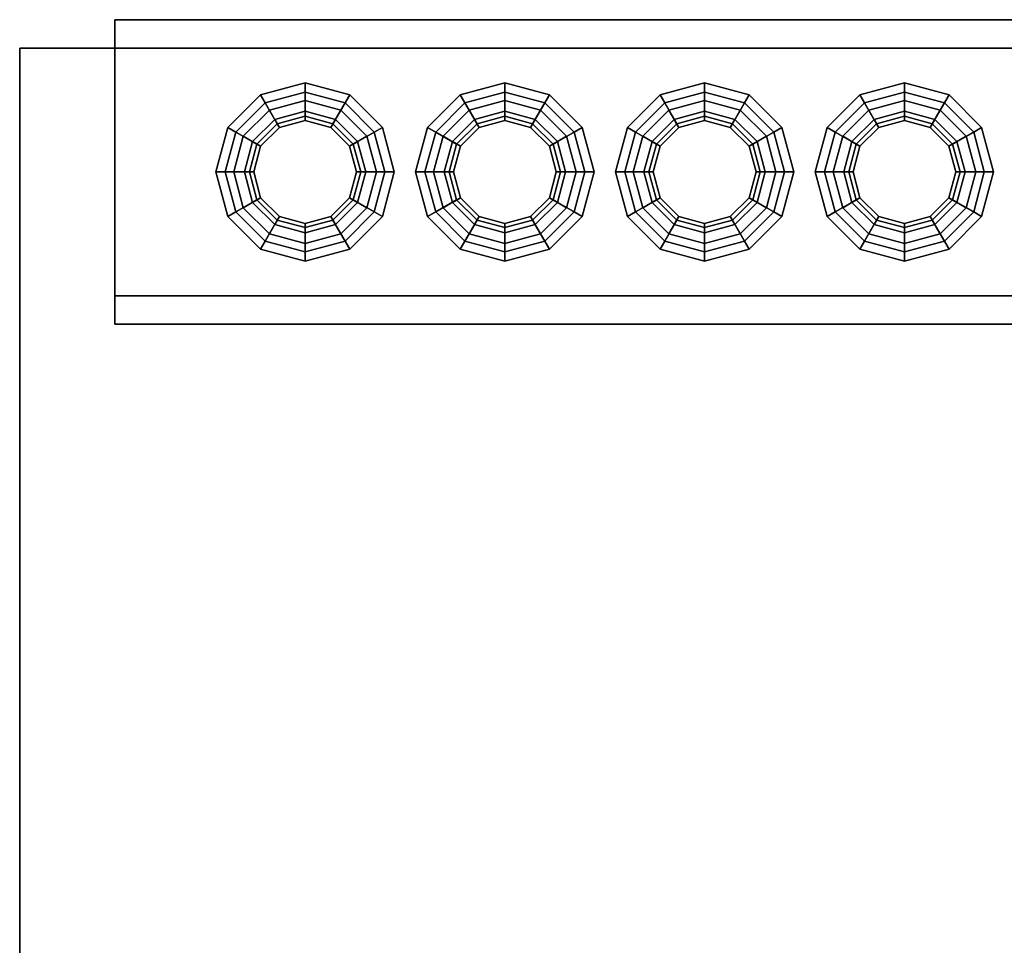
# Model space of a CAD drawing. Header units: metres. Extents: x 3.5 to 32.5, y -12.1 to 35.5.
# Tile 7 of 27: x 10 to 11, y 33.1 to 34. Entities that reach past the tile are written whole.
import ezdxf

# ---------------------------------------------------------------- set-up
doc = ezdxf.new("R2010")
doc.units = ezdxf.units.M
for name, color, linetype in [('GRANITE', 8, 'Continuous'), ('RUSTIC', 8, 'Continuous'), ('STUCCO', 8, 'Continuous')]:
    doc.layers.add(name, color=color, linetype=linetype)

msp = doc.modelspace()

# ---------------------------------------------------------------- linework, layer by layer
at = {"layer": 'GRANITE'}
for points in [[(10, 30), (10, 34), (26, 34), (26, 30)], [(10, 30), (26, 30), (26, 34), (10, 34)]]:
    msp.add_lwpolyline(points, close=True, dxfattribs=at)
at = {"layer": 'RUSTIC'}
for points in [[(10, 30), (10, 34), (26, 34), (26, 30)], [(10, 30), (26, 30), (26, 34), (10, 34)]]:
    msp.add_lwpolyline(points, close=True, dxfattribs=at)
at = {"layer": 'STUCCO'}
for points in [[(10.1, 33.71), (10.1, 34.03), (16, 34.03), (16, 33.71)], [(10.1, 33.71), (16, 33.71), (16, 34.03), (10.1, 34.03)], [(10.1, 33.74), (10.1, 34), (16, 34), (16, 33.74)], [(10.1, 33.74), (16, 33.74), (16, 34), (10.1, 34)], [(10.3, 33.9285), (10.2707, 33.9207), (10.2531, 33.9512), (10.3, 33.9637)], [(10.3, 33.9637), (10.2531, 33.9512), (10.258, 33.9427), (10.3, 33.954)], [(10.3293, 33.9207), (10.3, 33.9285), (10.3, 33.9637), (10.3469, 33.9512)], [(10.3469, 33.9512), (10.3, 33.9637), (10.3, 33.954), (10.342, 33.9427)], [(10.51, 33.9285), (10.4808, 33.9207), (10.4631, 33.9512), (10.51, 33.9637)], [(10.51, 33.9637), (10.4631, 33.9512), (10.468, 33.9427), (10.51, 33.954)], [(10.5392, 33.9207), (10.51, 33.9285), (10.51, 33.9637), (10.5569, 33.9512)], [(10.5569, 33.9512), (10.51, 33.9637), (10.51, 33.954), (10.552, 33.9427)], [(10.72, 33.9285), (10.6907, 33.9207), (10.6731, 33.9512), (10.72, 33.9637)], [(10.72, 33.9637), (10.6731, 33.9512), (10.678, 33.9427), (10.72, 33.954)], [(10.7492, 33.9207), (10.72, 33.9285), (10.72, 33.9637), (10.7669, 33.9512)], [(10.7669, 33.9512), (10.72, 33.9637), (10.72, 33.954), (10.762, 33.9427)], [(10.93, 33.9285), (10.9008, 33.9207), (10.8831, 33.9512), (10.93, 33.9637)], [(10.93, 33.9637), (10.8831, 33.9512), (10.888, 33.9427), (10.93, 33.954)], [(10.9593, 33.9207), (10.93, 33.9285), (10.93, 33.9637), (10.9769, 33.9512)], [(10.9769, 33.9512), (10.93, 33.9637), (10.93, 33.954), (10.972, 33.9427)], [(10.2707, 33.9207), (10.2493, 33.8993), (10.2188, 33.9169), (10.2531, 33.9512)], [(10.2531, 33.9512), (10.2188, 33.9169), (10.2272, 33.912), (10.258, 33.9427)], [(10.3, 33.954), (10.258, 33.9427), (10.2707, 33.9207), (10.3, 33.9285)], [(10.342, 33.9427), (10.3, 33.954), (10.3, 33.9285), (10.3293, 33.9207)], [(10.3507, 33.8993), (10.3293, 33.9207), (10.3469, 33.9512), (10.3812, 33.9169)], [(10.3812, 33.9169), (10.3469, 33.9512), (10.342, 33.9427), (10.3727, 33.912)], [(10.4808, 33.9207), (10.4593, 33.8993), (10.4288, 33.9169), (10.4631, 33.9512)], [(10.4631, 33.9512), (10.4288, 33.9169), (10.4373, 33.912), (10.468, 33.9427)], [(10.51, 33.954), (10.468, 33.9427), (10.4808, 33.9207), (10.51, 33.9285)], [(10.552, 33.9427), (10.51, 33.954), (10.51, 33.9285), (10.5392, 33.9207)], [(10.5607, 33.8993), (10.5392, 33.9207), (10.5569, 33.9512), (10.5912, 33.9169)], [(10.5912, 33.9169), (10.5569, 33.9512), (10.552, 33.9427), (10.5828, 33.912)], [(10.6907, 33.9207), (10.6693, 33.8993), (10.6388, 33.9169), (10.6731, 33.9512)], [(10.6731, 33.9512), (10.6388, 33.9169), (10.6472, 33.912), (10.678, 33.9427)], [(10.72, 33.954), (10.678, 33.9427), (10.6907, 33.9207), (10.72, 33.9285)], [(10.762, 33.9427), (10.72, 33.954), (10.72, 33.9285), (10.7492, 33.9207)], [(10.7707, 33.8993), (10.7492, 33.9207), (10.7669, 33.9512), (10.8012, 33.9169)], [(10.8012, 33.9169), (10.7669, 33.9512), (10.762, 33.9427), (10.7927, 33.912)], [(10.9008, 33.9207), (10.8793, 33.8993), (10.8488, 33.9169), (10.8831, 33.9512)], [(10.8831, 33.9512), (10.8488, 33.9169), (10.8573, 33.912), (10.888, 33.9427)], [(10.93, 33.954), (10.888, 33.9427), (10.9008, 33.9207), (10.93, 33.9285)], [(10.972, 33.9427), (10.93, 33.954), (10.93, 33.9285), (10.9593, 33.9207)], [(10.9807, 33.8993), (10.9593, 33.9207), (10.9769, 33.9512), (11.0112, 33.9169)], [(11.0112, 33.9169), (10.9769, 33.9512), (10.972, 33.9427), (11.0028, 33.912)], [(10.365, 33.8325), (10.3375, 33.8051), (10.3, 33.795), (10.2625, 33.8051), (10.235, 33.8325), (10.225, 33.87), (10.235, 33.9075), (10.2625, 33.935), (10.3, 33.945), (10.3375, 33.935), (10.365, 33.9075), (10.375, 33.87)], [(10.258, 33.9427), (10.2272, 33.912), (10.2493, 33.8993), (10.2707, 33.9207)], [(10.3, 33.945), (10.2625, 33.935), (10.2707, 33.9207), (10.3, 33.9285)], [(10.3375, 33.935), (10.3, 33.945), (10.3, 33.9285), (10.3293, 33.9207)], [(10.3727, 33.912), (10.342, 33.9427), (10.3293, 33.9207), (10.3507, 33.8993)], [(10.5749, 33.8325), (10.5475, 33.8051), (10.51, 33.795), (10.4725, 33.8051), (10.4451, 33.8325), (10.435, 33.87), (10.4451, 33.9075), (10.4725, 33.935), (10.51, 33.945), (10.5475, 33.935), (10.5749, 33.9075), (10.585, 33.87)], [(10.468, 33.9427), (10.4373, 33.912), (10.4593, 33.8993), (10.4808, 33.9207)], [(10.51, 33.945), (10.4725, 33.935), (10.4808, 33.9207), (10.51, 33.9285)], [(10.5475, 33.935), (10.51, 33.945), (10.51, 33.9285), (10.5392, 33.9207)], [(10.5828, 33.912), (10.552, 33.9427), (10.5392, 33.9207), (10.5607, 33.8993)], [(10.785, 33.8325), (10.7575, 33.8051), (10.72, 33.795), (10.6825, 33.8051), (10.655, 33.8325), (10.645, 33.87), (10.655, 33.9075), (10.6825, 33.935), (10.72, 33.945), (10.7575, 33.935), (10.785, 33.9075), (10.795, 33.87)], [(10.678, 33.9427), (10.6472, 33.912), (10.6693, 33.8993), (10.6907, 33.9207)], [(10.72, 33.945), (10.6825, 33.935), (10.6907, 33.9207), (10.72, 33.9285)], [(10.7575, 33.935), (10.72, 33.945), (10.72, 33.9285), (10.7492, 33.9207)], [(10.7927, 33.912), (10.762, 33.9427), (10.7492, 33.9207), (10.7707, 33.8993)], [(10.9949, 33.8325), (10.9675, 33.8051), (10.93, 33.795), (10.8925, 33.8051), (10.8651, 33.8325), (10.855, 33.87), (10.8651, 33.9075), (10.8925, 33.935), (10.93, 33.945), (10.9675, 33.935), (10.9949, 33.9075), (11.005, 33.87)], [(10.888, 33.9427), (10.8573, 33.912), (10.8793, 33.8993), (10.9008, 33.9207)], [(10.93, 33.945), (10.8925, 33.935), (10.9008, 33.9207), (10.93, 33.9285)], [(10.9675, 33.935), (10.93, 33.945), (10.93, 33.9285), (10.9593, 33.9207)], [(11.0028, 33.912), (10.972, 33.9427), (10.9593, 33.9207), (10.9807, 33.8993)], [(10.2625, 33.935), (10.235, 33.9075), (10.2493, 33.8993), (10.2707, 33.9207)], [(10.3637, 33.87), (10.3552, 33.9019), (10.3319, 33.9252), (10.3, 33.9338), (10.2681, 33.9252), (10.2448, 33.9019), (10.2363, 33.87), (10.2448, 33.8381), (10.2681, 33.8148), (10.3, 33.8062), (10.3319, 33.8148), (10.3552, 33.8381)], [(10.3, 33.924), (10.273, 33.9168), (10.2681, 33.9252), (10.3, 33.9338)], [(10.3, 33.9285), (10.2707, 33.9207), (10.273, 33.9168), (10.3, 33.924)], [(10.327, 33.9168), (10.3, 33.924), (10.3, 33.9338), (10.3319, 33.9252)], [(10.3293, 33.9207), (10.3, 33.9285), (10.3, 33.924), (10.327, 33.9168)], [(10.365, 33.9075), (10.3375, 33.935), (10.3293, 33.9207), (10.3507, 33.8993)], [(10.4725, 33.935), (10.4451, 33.9075), (10.4593, 33.8993), (10.4808, 33.9207)], [(10.5738, 33.87), (10.5652, 33.9019), (10.5419, 33.9252), (10.51, 33.9338), (10.4781, 33.9252), (10.4548, 33.9019), (10.4462, 33.87), (10.4548, 33.8381), (10.4781, 33.8148), (10.51, 33.8062), (10.5419, 33.8148), (10.5652, 33.8381)], [(10.51, 33.924), (10.483, 33.9168), (10.4781, 33.9252), (10.51, 33.9338)], [(10.51, 33.9285), (10.4808, 33.9207), (10.483, 33.9168), (10.51, 33.924)], [(10.537, 33.9168), (10.51, 33.924), (10.51, 33.9338), (10.5419, 33.9252)], [(10.5392, 33.9207), (10.51, 33.9285), (10.51, 33.924), (10.537, 33.9168)], [(10.5749, 33.9075), (10.5475, 33.935), (10.5392, 33.9207), (10.5607, 33.8993)], [(10.6825, 33.935), (10.655, 33.9075), (10.6693, 33.8993), (10.6907, 33.9207)], [(10.7837, 33.87), (10.7752, 33.9019), (10.7519, 33.9252), (10.72, 33.9338), (10.6881, 33.9252), (10.6648, 33.9019), (10.6562, 33.87), (10.6648, 33.8381), (10.6881, 33.8148), (10.72, 33.8062), (10.7519, 33.8148), (10.7752, 33.8381)], [(10.72, 33.924), (10.693, 33.9168), (10.6881, 33.9252), (10.72, 33.9338)], [(10.72, 33.9285), (10.6907, 33.9207), (10.693, 33.9168), (10.72, 33.924)], [(10.747, 33.9168), (10.72, 33.924), (10.72, 33.9338), (10.7519, 33.9252)], [(10.7492, 33.9207), (10.72, 33.9285), (10.72, 33.924), (10.747, 33.9168)], [(10.785, 33.9075), (10.7575, 33.935), (10.7492, 33.9207), (10.7707, 33.8993)], [(10.8925, 33.935), (10.8651, 33.9075), (10.8793, 33.8993), (10.9008, 33.9207)], [(10.9938, 33.87), (10.9852, 33.9019), (10.9619, 33.9252), (10.93, 33.9338), (10.8981, 33.9252), (10.8748, 33.9019), (10.8663, 33.87), (10.8748, 33.8381), (10.8981, 33.8148), (10.93, 33.8062), (10.9619, 33.8148), (10.9852, 33.8381)], [(10.93, 33.924), (10.903, 33.9168), (10.8981, 33.9252), (10.93, 33.9338)], [(10.93, 33.9285), (10.9008, 33.9207), (10.903, 33.9168), (10.93, 33.924)], [(10.957, 33.9168), (10.93, 33.924), (10.93, 33.9338), (10.9619, 33.9252)], [(10.9593, 33.9207), (10.93, 33.9285), (10.93, 33.924), (10.957, 33.9168)], [(10.9949, 33.9075), (10.9675, 33.935), (10.9593, 33.9207), (10.9807, 33.8993)], [(10.273, 33.9168), (10.2532, 33.897), (10.2448, 33.9019), (10.2681, 33.9252)], [(10.2707, 33.9207), (10.2493, 33.8993), (10.2532, 33.897), (10.273, 33.9168)], [(10.3468, 33.897), (10.327, 33.9168), (10.3319, 33.9252), (10.3552, 33.9019)], [(10.3507, 33.8993), (10.3293, 33.9207), (10.327, 33.9168), (10.3468, 33.897)], [(10.483, 33.9168), (10.4632, 33.897), (10.4548, 33.9019), (10.4781, 33.9252)], [(10.4808, 33.9207), (10.4593, 33.8993), (10.4632, 33.897), (10.483, 33.9168)], [(10.5568, 33.897), (10.537, 33.9168), (10.5419, 33.9252), (10.5652, 33.9019)], [(10.5607, 33.8993), (10.5392, 33.9207), (10.537, 33.9168), (10.5568, 33.897)], [(10.693, 33.9168), (10.6732, 33.897), (10.6648, 33.9019), (10.6881, 33.9252)], [(10.6907, 33.9207), (10.6693, 33.8993), (10.6732, 33.897), (10.693, 33.9168)], [(10.7668, 33.897), (10.747, 33.9168), (10.7519, 33.9252), (10.7752, 33.9019)], [(10.7707, 33.8993), (10.7492, 33.9207), (10.747, 33.9168), (10.7668, 33.897)], [(10.903, 33.9168), (10.8832, 33.897), (10.8748, 33.9019), (10.8981, 33.9252)], [(10.9008, 33.9207), (10.8793, 33.8993), (10.8832, 33.897), (10.903, 33.9168)], [(10.9768, 33.897), (10.957, 33.9168), (10.9619, 33.9252), (10.9852, 33.9019)], [(10.9807, 33.8993), (10.9593, 33.9207), (10.957, 33.9168), (10.9768, 33.897)], [(10.2493, 33.8993), (10.2415, 33.87), (10.2063, 33.87), (10.2188, 33.9169)], [(10.2188, 33.9169), (10.2063, 33.87), (10.216, 33.87), (10.2272, 33.912)], [(10.2272, 33.912), (10.216, 33.87), (10.2415, 33.87), (10.2493, 33.8993)], [(10.235, 33.9075), (10.225, 33.87), (10.2415, 33.87), (10.2493, 33.8993)], [(10.3585, 33.87), (10.3507, 33.8993), (10.3812, 33.9169), (10.3938, 33.87)], [(10.384, 33.87), (10.3727, 33.912), (10.3507, 33.8993), (10.3585, 33.87)], [(10.375, 33.87), (10.365, 33.9075), (10.3507, 33.8993), (10.3585, 33.87)], [(10.3938, 33.87), (10.3812, 33.9169), (10.3727, 33.912), (10.384, 33.87)], [(10.4593, 33.8993), (10.4515, 33.87), (10.4162, 33.87), (10.4288, 33.9169)], [(10.4288, 33.9169), (10.4162, 33.87), (10.426, 33.87), (10.4373, 33.912)], [(10.4373, 33.912), (10.426, 33.87), (10.4515, 33.87), (10.4593, 33.8993)], [(10.4451, 33.9075), (10.435, 33.87), (10.4515, 33.87), (10.4593, 33.8993)], [(10.5685, 33.87), (10.5607, 33.8993), (10.5912, 33.9169), (10.6037, 33.87)], [(10.594, 33.87), (10.5828, 33.912), (10.5607, 33.8993), (10.5685, 33.87)], [(10.585, 33.87), (10.5749, 33.9075), (10.5607, 33.8993), (10.5685, 33.87)], [(10.6037, 33.87), (10.5912, 33.9169), (10.5828, 33.912), (10.594, 33.87)], [(10.6693, 33.8993), (10.6615, 33.87), (10.6263, 33.87), (10.6388, 33.9169)], [(10.6388, 33.9169), (10.6263, 33.87), (10.636, 33.87), (10.6472, 33.912)], [(10.6472, 33.912), (10.636, 33.87), (10.6615, 33.87), (10.6693, 33.8993)], [(10.655, 33.9075), (10.645, 33.87), (10.6615, 33.87), (10.6693, 33.8993)], [(10.7785, 33.87), (10.7707, 33.8993), (10.8012, 33.9169), (10.8138, 33.87)], [(10.804, 33.87), (10.7927, 33.912), (10.7707, 33.8993), (10.7785, 33.87)], [(10.795, 33.87), (10.785, 33.9075), (10.7707, 33.8993), (10.7785, 33.87)], [(10.8138, 33.87), (10.8012, 33.9169), (10.7927, 33.912), (10.804, 33.87)], [(10.8793, 33.8993), (10.8715, 33.87), (10.8362, 33.87), (10.8488, 33.9169)], [(10.8488, 33.9169), (10.8362, 33.87), (10.846, 33.87), (10.8573, 33.912)], [(10.8573, 33.912), (10.846, 33.87), (10.8715, 33.87), (10.8793, 33.8993)], [(10.8651, 33.9075), (10.855, 33.87), (10.8715, 33.87), (10.8793, 33.8993)], [(10.9885, 33.87), (10.9807, 33.8993), (11.0112, 33.9169), (11.0237, 33.87)], [(11.014, 33.87), (11.0028, 33.912), (10.9807, 33.8993), (10.9885, 33.87)], [(11.005, 33.87), (10.9949, 33.9075), (10.9807, 33.8993), (10.9885, 33.87)], [(11.0237, 33.87), (11.0112, 33.9169), (11.0028, 33.912), (11.014, 33.87)], [(10.2532, 33.897), (10.246, 33.87), (10.2363, 33.87), (10.2448, 33.9019)], [(10.2493, 33.8993), (10.2415, 33.87), (10.246, 33.87), (10.2532, 33.897)], [(10.354, 33.87), (10.3468, 33.897), (10.3552, 33.9019), (10.3637, 33.87)], [(10.3585, 33.87), (10.3507, 33.8993), (10.3468, 33.897), (10.354, 33.87)], [(10.4632, 33.897), (10.456, 33.87), (10.4462, 33.87), (10.4548, 33.9019)], [(10.4593, 33.8993), (10.4515, 33.87), (10.456, 33.87), (10.4632, 33.897)], [(10.564, 33.87), (10.5568, 33.897), (10.5652, 33.9019), (10.5738, 33.87)], [(10.5685, 33.87), (10.5607, 33.8993), (10.5568, 33.897), (10.564, 33.87)], [(10.6732, 33.897), (10.666, 33.87), (10.6562, 33.87), (10.6648, 33.9019)], [(10.6693, 33.8993), (10.6615, 33.87), (10.666, 33.87), (10.6732, 33.897)], [(10.774, 33.87), (10.7668, 33.897), (10.7752, 33.9019), (10.7837, 33.87)], [(10.7785, 33.87), (10.7707, 33.8993), (10.7668, 33.897), (10.774, 33.87)], [(10.8832, 33.897), (10.876, 33.87), (10.8663, 33.87), (10.8748, 33.9019)], [(10.8793, 33.8993), (10.8715, 33.87), (10.876, 33.87), (10.8832, 33.897)], [(10.984, 33.87), (10.9768, 33.897), (10.9852, 33.9019), (10.9938, 33.87)], [(10.9885, 33.87), (10.9807, 33.8993), (10.9768, 33.897), (10.984, 33.87)], [(10.2415, 33.87), (10.2493, 33.8407), (10.2188, 33.8231), (10.2063, 33.87)], [(10.2063, 33.87), (10.2188, 33.8231), (10.2272, 33.828), (10.216, 33.87)], [(10.216, 33.87), (10.2272, 33.828), (10.2493, 33.8407), (10.2415, 33.87)], [(10.225, 33.87), (10.235, 33.8325), (10.2493, 33.8407), (10.2415, 33.87)], [(10.246, 33.87), (10.2532, 33.843), (10.2448, 33.8381), (10.2363, 33.87)], [(10.2415, 33.87), (10.2493, 33.8407), (10.2532, 33.843), (10.246, 33.87)], [(10.3507, 33.8407), (10.3585, 33.87), (10.354, 33.87), (10.3468, 33.843)], [(10.3468, 33.843), (10.354, 33.87), (10.3637, 33.87), (10.3552, 33.8381)], [(10.365, 33.8325), (10.375, 33.87), (10.3585, 33.87), (10.3507, 33.8407)], [(10.3507, 33.8407), (10.3585, 33.87), (10.3938, 33.87), (10.3812, 33.8231)], [(10.3727, 33.828), (10.384, 33.87), (10.3585, 33.87), (10.3507, 33.8407)], [(10.3812, 33.8231), (10.3938, 33.87), (10.384, 33.87), (10.3727, 33.828)], [(10.4515, 33.87), (10.4593, 33.8407), (10.4288, 33.8231), (10.4162, 33.87)], [(10.4162, 33.87), (10.4288, 33.8231), (10.4373, 33.828), (10.426, 33.87)], [(10.426, 33.87), (10.4373, 33.828), (10.4593, 33.8407), (10.4515, 33.87)], [(10.435, 33.87), (10.4451, 33.8325), (10.4593, 33.8407), (10.4515, 33.87)], [(10.456, 33.87), (10.4632, 33.843), (10.4548, 33.8381), (10.4462, 33.87)], [(10.4515, 33.87), (10.4593, 33.8407), (10.4632, 33.843), (10.456, 33.87)], [(10.5607, 33.8407), (10.5685, 33.87), (10.564, 33.87), (10.5568, 33.843)], [(10.5568, 33.843), (10.564, 33.87), (10.5738, 33.87), (10.5652, 33.8381)], [(10.5749, 33.8325), (10.585, 33.87), (10.5685, 33.87), (10.5607, 33.8407)], [(10.5607, 33.8407), (10.5685, 33.87), (10.6037, 33.87), (10.5912, 33.8231)], [(10.5828, 33.828), (10.594, 33.87), (10.5685, 33.87), (10.5607, 33.8407)], [(10.5912, 33.8231), (10.6037, 33.87), (10.594, 33.87), (10.5828, 33.828)], [(10.6615, 33.87), (10.6693, 33.8407), (10.6388, 33.8231), (10.6263, 33.87)], [(10.6263, 33.87), (10.6388, 33.8231), (10.6472, 33.828), (10.636, 33.87)], [(10.636, 33.87), (10.6472, 33.828), (10.6693, 33.8407), (10.6615, 33.87)], [(10.645, 33.87), (10.655, 33.8325), (10.6693, 33.8407), (10.6615, 33.87)], [(10.666, 33.87), (10.6732, 33.843), (10.6648, 33.8381), (10.6562, 33.87)], [(10.6615, 33.87), (10.6693, 33.8407), (10.6732, 33.843), (10.666, 33.87)], [(10.7707, 33.8407), (10.7785, 33.87), (10.774, 33.87), (10.7668, 33.843)], [(10.7668, 33.843), (10.774, 33.87), (10.7837, 33.87), (10.7752, 33.8381)], [(10.785, 33.8325), (10.795, 33.87), (10.7785, 33.87), (10.7707, 33.8407)], [(10.7707, 33.8407), (10.7785, 33.87), (10.8138, 33.87), (10.8012, 33.8231)], [(10.7927, 33.828), (10.804, 33.87), (10.7785, 33.87), (10.7707, 33.8407)], [(10.8012, 33.8231), (10.8138, 33.87), (10.804, 33.87), (10.7927, 33.828)], [(10.8715, 33.87), (10.8793, 33.8407), (10.8488, 33.8231), (10.8362, 33.87)], [(10.8362, 33.87), (10.8488, 33.8231), (10.8573, 33.828), (10.846, 33.87)], [(10.846, 33.87), (10.8573, 33.828), (10.8793, 33.8407), (10.8715, 33.87)], [(10.855, 33.87), (10.8651, 33.8325), (10.8793, 33.8407), (10.8715, 33.87)], [(10.876, 33.87), (10.8832, 33.843), (10.8748, 33.8381), (10.8663, 33.87)], [(10.8715, 33.87), (10.8793, 33.8407), (10.8832, 33.843), (10.876, 33.87)], [(10.9807, 33.8407), (10.9885, 33.87), (10.984, 33.87), (10.9768, 33.843)], [(10.9768, 33.843), (10.984, 33.87), (10.9938, 33.87), (10.9852, 33.8381)], [(10.9949, 33.8325), (11.005, 33.87), (10.9885, 33.87), (10.9807, 33.8407)], [(10.9807, 33.8407), (10.9885, 33.87), (11.0237, 33.87), (11.0112, 33.8231)], [(11.0028, 33.828), (11.014, 33.87), (10.9885, 33.87), (10.9807, 33.8407)], [(11.0112, 33.8231), (11.0237, 33.87), (11.014, 33.87), (11.0028, 33.828)], [(10.2493, 33.8407), (10.2707, 33.8193), (10.2531, 33.7888), (10.2188, 33.8231)], [(10.2272, 33.828), (10.258, 33.7972), (10.2707, 33.8193), (10.2493, 33.8407)], [(10.235, 33.8325), (10.2625, 33.8051), (10.2707, 33.8193), (10.2493, 33.8407)], [(10.2532, 33.843), (10.273, 33.8232), (10.2681, 33.8148), (10.2448, 33.8381)], [(10.2493, 33.8407), (10.2707, 33.8193), (10.273, 33.8232), (10.2532, 33.843)], [(10.3293, 33.8193), (10.3507, 33.8407), (10.3468, 33.843), (10.327, 33.8232)], [(10.327, 33.8232), (10.3468, 33.843), (10.3552, 33.8381), (10.3319, 33.8148)], [(10.3375, 33.8051), (10.365, 33.8325), (10.3507, 33.8407), (10.3293, 33.8193)], [(10.3293, 33.8193), (10.3507, 33.8407), (10.3812, 33.8231), (10.3469, 33.7888)], [(10.342, 33.7972), (10.3727, 33.828), (10.3507, 33.8407), (10.3293, 33.8193)], [(10.4593, 33.8407), (10.4808, 33.8193), (10.4631, 33.7888), (10.4288, 33.8231)], [(10.4373, 33.828), (10.468, 33.7972), (10.4808, 33.8193), (10.4593, 33.8407)], [(10.4451, 33.8325), (10.4725, 33.8051), (10.4808, 33.8193), (10.4593, 33.8407)], [(10.4632, 33.843), (10.483, 33.8232), (10.4781, 33.8148), (10.4548, 33.8381)], [(10.4593, 33.8407), (10.4808, 33.8193), (10.483, 33.8232), (10.4632, 33.843)], [(10.5392, 33.8193), (10.5607, 33.8407), (10.5568, 33.843), (10.537, 33.8232)], [(10.537, 33.8232), (10.5568, 33.843), (10.5652, 33.8381), (10.5419, 33.8148)], [(10.5475, 33.8051), (10.5749, 33.8325), (10.5607, 33.8407), (10.5392, 33.8193)], [(10.5392, 33.8193), (10.5607, 33.8407), (10.5912, 33.8231), (10.5569, 33.7888)], [(10.552, 33.7972), (10.5828, 33.828), (10.5607, 33.8407), (10.5392, 33.8193)], [(10.6693, 33.8407), (10.6907, 33.8193), (10.6731, 33.7888), (10.6388, 33.8231)], [(10.6472, 33.828), (10.678, 33.7972), (10.6907, 33.8193), (10.6693, 33.8407)], [(10.655, 33.8325), (10.6825, 33.8051), (10.6907, 33.8193), (10.6693, 33.8407)], [(10.6732, 33.843), (10.693, 33.8232), (10.6881, 33.8148), (10.6648, 33.8381)], [(10.6693, 33.8407), (10.6907, 33.8193), (10.693, 33.8232), (10.6732, 33.843)], [(10.7492, 33.8193), (10.7707, 33.8407), (10.7668, 33.843), (10.747, 33.8232)], [(10.747, 33.8232), (10.7668, 33.843), (10.7752, 33.8381), (10.7519, 33.8148)], [(10.7575, 33.8051), (10.785, 33.8325), (10.7707, 33.8407), (10.7492, 33.8193)], [(10.7492, 33.8193), (10.7707, 33.8407), (10.8012, 33.8231), (10.7669, 33.7888)], [(10.762, 33.7972), (10.7927, 33.828), (10.7707, 33.8407), (10.7492, 33.8193)], [(10.8793, 33.8407), (10.9008, 33.8193), (10.8831, 33.7888), (10.8488, 33.8231)], [(10.8573, 33.828), (10.888, 33.7972), (10.9008, 33.8193), (10.8793, 33.8407)], [(10.8651, 33.8325), (10.8925, 33.8051), (10.9008, 33.8193), (10.8793, 33.8407)], [(10.8832, 33.843), (10.903, 33.8232), (10.8981, 33.8148), (10.8748, 33.8381)], [(10.8793, 33.8407), (10.9008, 33.8193), (10.903, 33.8232), (10.8832, 33.843)], [(10.9593, 33.8193), (10.9807, 33.8407), (10.9768, 33.843), (10.957, 33.8232)], [(10.957, 33.8232), (10.9768, 33.843), (10.9852, 33.8381), (10.9619, 33.8148)], [(10.9675, 33.8051), (10.9949, 33.8325), (10.9807, 33.8407), (10.9593, 33.8193)], [(10.9593, 33.8193), (10.9807, 33.8407), (11.0112, 33.8231), (10.9769, 33.7888)], [(10.972, 33.7972), (11.0028, 33.828), (10.9807, 33.8407), (10.9593, 33.8193)], [(10.2188, 33.8231), (10.2531, 33.7888), (10.258, 33.7972), (10.2272, 33.828)], [(10.3469, 33.7888), (10.3812, 33.8231), (10.3727, 33.828), (10.342, 33.7972)], [(10.4288, 33.8231), (10.4631, 33.7888), (10.468, 33.7972), (10.4373, 33.828)], [(10.5569, 33.7888), (10.5912, 33.8231), (10.5828, 33.828), (10.552, 33.7972)], [(10.6388, 33.8231), (10.6731, 33.7888), (10.678, 33.7972), (10.6472, 33.828)], [(10.7669, 33.7888), (10.8012, 33.8231), (10.7927, 33.828), (10.762, 33.7972)], [(10.8488, 33.8231), (10.8831, 33.7888), (10.888, 33.7972), (10.8573, 33.828)], [(10.9769, 33.7888), (11.0112, 33.8231), (11.0028, 33.828), (10.972, 33.7972)], [(10.2707, 33.8193), (10.3, 33.8115), (10.3, 33.7762), (10.2531, 33.7888)], [(10.258, 33.7972), (10.3, 33.786), (10.3, 33.8115), (10.2707, 33.8193)], [(10.2625, 33.8051), (10.3, 33.795), (10.3, 33.8115), (10.2707, 33.8193)], [(10.273, 33.8232), (10.3, 33.816), (10.3, 33.8062), (10.2681, 33.8148)], [(10.2707, 33.8193), (10.3, 33.8115), (10.3, 33.816), (10.273, 33.8232)], [(10.3, 33.8115), (10.3293, 33.8193), (10.327, 33.8232), (10.3, 33.816)], [(10.3, 33.816), (10.327, 33.8232), (10.3319, 33.8148), (10.3, 33.8062)], [(10.3, 33.795), (10.3375, 33.8051), (10.3293, 33.8193), (10.3, 33.8115)], [(10.3, 33.8115), (10.3293, 33.8193), (10.3469, 33.7888), (10.3, 33.7762)], [(10.3, 33.786), (10.342, 33.7972), (10.3293, 33.8193), (10.3, 33.8115)], [(10.4808, 33.8193), (10.51, 33.8115), (10.51, 33.7762), (10.4631, 33.7888)], [(10.468, 33.7972), (10.51, 33.786), (10.51, 33.8115), (10.4808, 33.8193)], [(10.4725, 33.8051), (10.51, 33.795), (10.51, 33.8115), (10.4808, 33.8193)], [(10.483, 33.8232), (10.51, 33.816), (10.51, 33.8062), (10.4781, 33.8148)], [(10.4808, 33.8193), (10.51, 33.8115), (10.51, 33.816), (10.483, 33.8232)], [(10.51, 33.8115), (10.5392, 33.8193), (10.537, 33.8232), (10.51, 33.816)], [(10.51, 33.816), (10.537, 33.8232), (10.5419, 33.8148), (10.51, 33.8062)], [(10.51, 33.795), (10.5475, 33.8051), (10.5392, 33.8193), (10.51, 33.8115)], [(10.51, 33.8115), (10.5392, 33.8193), (10.5569, 33.7888), (10.51, 33.7762)], [(10.51, 33.786), (10.552, 33.7972), (10.5392, 33.8193), (10.51, 33.8115)], [(10.6907, 33.8193), (10.72, 33.8115), (10.72, 33.7762), (10.6731, 33.7888)], [(10.678, 33.7972), (10.72, 33.786), (10.72, 33.8115), (10.6907, 33.8193)], [(10.6825, 33.8051), (10.72, 33.795), (10.72, 33.8115), (10.6907, 33.8193)], [(10.693, 33.8232), (10.72, 33.816), (10.72, 33.8062), (10.6881, 33.8148)], [(10.6907, 33.8193), (10.72, 33.8115), (10.72, 33.816), (10.693, 33.8232)], [(10.72, 33.8115), (10.7492, 33.8193), (10.747, 33.8232), (10.72, 33.816)], [(10.72, 33.816), (10.747, 33.8232), (10.7519, 33.8148), (10.72, 33.8062)], [(10.72, 33.795), (10.7575, 33.8051), (10.7492, 33.8193), (10.72, 33.8115)], [(10.72, 33.8115), (10.7492, 33.8193), (10.7669, 33.7888), (10.72, 33.7762)], [(10.72, 33.786), (10.762, 33.7972), (10.7492, 33.8193), (10.72, 33.8115)], [(10.9008, 33.8193), (10.93, 33.8115), (10.93, 33.7762), (10.8831, 33.7888)], [(10.888, 33.7972), (10.93, 33.786), (10.93, 33.8115), (10.9008, 33.8193)], [(10.8925, 33.8051), (10.93, 33.795), (10.93, 33.8115), (10.9008, 33.8193)], [(10.903, 33.8232), (10.93, 33.816), (10.93, 33.8062), (10.8981, 33.8148)], [(10.9008, 33.8193), (10.93, 33.8115), (10.93, 33.816), (10.903, 33.8232)], [(10.93, 33.8115), (10.9593, 33.8193), (10.957, 33.8232), (10.93, 33.816)], [(10.93, 33.816), (10.957, 33.8232), (10.9619, 33.8148), (10.93, 33.8062)], [(10.93, 33.795), (10.9675, 33.8051), (10.9593, 33.8193), (10.93, 33.8115)], [(10.93, 33.8115), (10.9593, 33.8193), (10.9769, 33.7888), (10.93, 33.7762)], [(10.93, 33.786), (10.972, 33.7972), (10.9593, 33.8193), (10.93, 33.8115)], [(10.2531, 33.7888), (10.3, 33.7762), (10.3, 33.786), (10.258, 33.7972)], [(10.3, 33.7762), (10.3469, 33.7888), (10.342, 33.7972), (10.3, 33.786)], [(10.4631, 33.7888), (10.51, 33.7762), (10.51, 33.786), (10.468, 33.7972)], [(10.51, 33.7762), (10.5569, 33.7888), (10.552, 33.7972), (10.51, 33.786)], [(10.6731, 33.7888), (10.72, 33.7762), (10.72, 33.786), (10.678, 33.7972)], [(10.72, 33.7762), (10.7669, 33.7888), (10.762, 33.7972), (10.72, 33.786)], [(10.8831, 33.7888), (10.93, 33.7762), (10.93, 33.786), (10.888, 33.7972)], [(10.93, 33.7762), (10.9769, 33.7888), (10.972, 33.7972), (10.93, 33.786)]]:
    msp.add_lwpolyline(points, close=True, dxfattribs=at)

doc.saveas('drawing.dxf')
